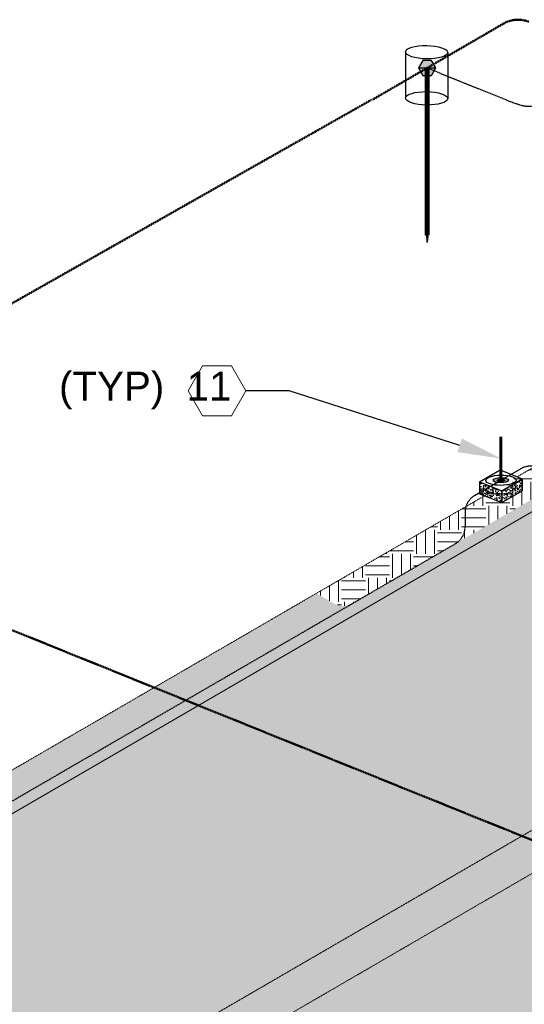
# Model space of a CAD drawing. Header units: inches. Extents: x 0 to 21849, y -2776 to 20143.
# Tile 8 of 47: x 2406 to 2616, y -1612 to -1202. Entities that reach past the tile are written whole.
import ezdxf
from ezdxf import colors
from ezdxf.entities.mleader import LeaderData, LeaderLine
from ezdxf.math import Vec2, Vec3

# ---------------------------------------------------------------- set-up
doc = ezdxf.new("R2010")
doc.units = ezdxf.units.IN
doc.header["$MEASUREMENT"] = 0
for name, pattern in [('DASHED2', [0.375, 0.25, -0.125]), ('DOT', [0.25, 0, -0.25]), ('HIDDEN2', [0.1875, 0.125, -0.0625])]:
    doc.linetypes.add(name, pattern=pattern)
for name, color, linetype, lineweight in [('E-ISO-BLDG', 131, 'Continuous', 9), ('E-ISO-GES', 7, 'DASHED2', 50), ('E-ISO-LPS', 7, 'DASHED2', 30), ('E-STD-TEXT', 7, 'Continuous', 20)]:
    doc.layers.add(name, color=color, linetype=linetype, lineweight=lineweight)
doc.styles.get("Standard").update_dxf_attribs({"font": 'arial.ttf'})
pattern_1 = [(0, (0, -4143), (10, 10), [10, -10]), (0, (0, -4139.25), (10, 10), [10, -10]), (0, (0, -4135.5), (10, 10), [10, -10]), (90, (1.25, -4134.25), (-9.999999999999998, 10), [10, -10]), (90, (5, -4134.25), (-9.999999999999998, 10), [10, -10]), (90, (8.75, -4134.25), (-9.999999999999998, 10), [10, -10])]

msp = doc.modelspace()

# ---------------------------------------------------------------- hatches: boundary and pattern name
at = {"layer": 'E-ISO-BLDG', "linetype": 'DASHED2', "transparency": 33554498}
h = msp.add_hatch(dxfattribs=at)
h.set_pattern_fill('EARTH', color=0, scale=40)
h.set_pattern_definition(pattern_1)
edge = h.paths.add_edge_path()
edge.add_spline(control_points=[(2934.493626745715, -1218.593579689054), (2935.000779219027, -1217.994288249), (2935.985526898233, -1217.083039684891), (2936.455137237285, -1216.180370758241), (2936.908449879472, -1215.463400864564), (2937.104960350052, -1215.064703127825)], knot_values=[14.02843360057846, 14.02843360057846, 14.02843360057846, 14.02843360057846, 15.02843360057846, 16.02843360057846, 17, 17, 17, 17], degree=3, periodic=0)
edge.add_line((2937.104960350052, -1215.064703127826), (2926.031050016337, -1210.596472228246))
edge.add_line((2926.031050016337, -1210.596472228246), (2911.746500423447, -1218.886199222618))
edge.add_line((2911.746500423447, -1218.886199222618), (2911.740304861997, -1231.797974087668))
edge.add_line((2911.740304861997, -1231.797974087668), (2934.493626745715, -1218.593579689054))
h.paths.add_polyline_path([(2911.740304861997, -1231.797974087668), (2911.746500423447, -1218.886199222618), (2837.319957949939, -1262.078020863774), (2837.319957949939, -1270.764427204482), (2838.290145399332, -1271.155889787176), (2845.130402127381, -1267.194316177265), (2845.130402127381, -1270.453579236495)])
h.paths.add_polyline_path([(2911.737833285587, -1236.948829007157), (2911.740304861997, -1231.797974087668), (2845.130402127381, -1270.453579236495), (2845.130402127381, -1273.679530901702), (2838.058064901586, -1277.783807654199), (2838.058064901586, -1274.557855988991), (2837.319957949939, -1274.986200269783), (2837.319957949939, -1280.135620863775)])
h.paths.add_polyline_path([(2837.319957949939, -1270.764427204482), (2836.36012452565, -1270.377142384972), (2836.36012452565, -1262.635039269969), (2821.550473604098, -1271.229497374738), (2821.550473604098, -1284.137676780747), (2837.319957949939, -1274.986200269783)])
h.paths.add_polyline_path([(2837.319957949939, -1280.135620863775), (2837.319957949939, -1274.986200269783), (2821.550473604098, -1284.137676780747), (2821.550473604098, -1289.287097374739)])
h.paths.add_polyline_path([(2821.550473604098, -1271.229497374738), (2807.303073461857, -1279.497665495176, -0.03498169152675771), (2794.246495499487, -1298.950408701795), (2795.296013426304, -1299.37388047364), (2821.550473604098, -1284.137676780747)])
h.paths.add_polyline_path([(2821.550473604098, -1289.287097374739), (2821.550473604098, -1284.137676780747), (2795.296013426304, -1299.37388047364), (2800.530122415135, -1301.485800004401)])
h.paths.add_polyline_path([(2807.303073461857, -1279.497665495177), (2782.175543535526, -1294.079879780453), (2794.246495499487, -1298.950408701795, 0.03498169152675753)])
h.paths.add_polyline_path([(2782.175543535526, -1294.079879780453), (2773.063262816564, -1299.367993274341), (2786.183732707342, -1304.661993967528), (2792.74197892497, -1300.856058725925, 0.003620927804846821), (2794.246495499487, -1298.950408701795)])
h.paths.add_polyline_path([(2786.183732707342, -1304.661993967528), (2773.063262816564, -1299.367993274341), (2722.11911853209, -1328.932316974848), (2739.047323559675, -1332.016581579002)])
h.paths.add_polyline_path([(2783.664658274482, -1311.273304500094, 0.01123951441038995), (2788.720892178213, -1305.685716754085), (2786.183732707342, -1304.661993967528), (2739.047323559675, -1332.016581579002), (2745.800440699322, -1333.246977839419)])
h.paths.add_polyline_path([(2800.530122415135, -1301.485800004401), (2795.296013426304, -1299.37388047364), (2792.74197892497, -1300.856058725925, -0.009372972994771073), (2788.720892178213, -1305.685716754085), (2791.417841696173, -1306.773913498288)])
h.paths.add_polyline_path([(2792.74197892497, -1300.856058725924), (2786.183732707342, -1304.661993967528), (2788.720892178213, -1305.685716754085, 0.009372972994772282)])
h.paths.add_polyline_path([(2739.047323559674, -1332.016581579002), (2722.11911853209, -1328.932316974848), (2662.269073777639, -1363.664985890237, 0.03860750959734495), (2688.037660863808, -1361.618927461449)])
h.paths.add_polyline_path([(2745.800440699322, -1333.246977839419), (2739.047323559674, -1332.016581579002), (2688.037660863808, -1361.618927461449, 0.02061465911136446), (2701.585952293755, -1358.905892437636)])
h.paths.add_polyline_path([(2688.037660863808, -1361.618927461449, -0.03860750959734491), (2662.26907377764, -1363.664985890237), (2529.30253701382, -1440.829217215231, -0.066752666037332), (2531.294152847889, -1441.57482673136), (2537.48404458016, -1445.168895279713, 0.2673516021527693), (2545.429372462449, -1444.378539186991)])
at = {"layer": 'E-ISO-BLDG', "transparency": 33554495}
h = msp.add_hatch(color=0, dxfattribs=at)
h.dxf.hatch_style = 1
h.paths.add_polyline_path([(2926.020650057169, -1361.100564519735), (2926.02065127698, -1361.085029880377), (2791.417841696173, -1306.773913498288), (2156.285619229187, -1675.359054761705), (2290.904218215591, -1729.67654203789)])
h.paths.add_polyline_path([(2800.530122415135, -1301.485800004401), (2791.417841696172, -1306.773913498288), (2911.737833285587, -1355.322031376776), (2911.737833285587, -1346.357188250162)])
h.paths.add_polyline_path([(2911.737833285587, -1236.948829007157), (2800.530122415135, -1301.485800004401), (2911.737833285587, -1346.357188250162)])
h.paths.add_polyline_path([(2926.031050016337, -1228.654072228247), (2911.737833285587, -1236.948829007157), (2911.737833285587, -1346.357188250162), (2911.737833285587, -1355.322031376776), (2926.02065127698, -1361.085029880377)])
h = msp.add_hatch(color=0, dxfattribs=at)
h.dxf.hatch_style = 1
h.paths.add_polyline_path([(2926.031050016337, -1228.654072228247), (2926.02065127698, -1361.085029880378), (2999.118448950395, -1390.579384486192), (3133.731657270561, -1312.45954321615)])
h.paths.add_polyline_path([(3152.08623615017, -1319.865463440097), (3133.731657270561, -1312.45954321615), (2999.118448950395, -1390.579384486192), (3017.473027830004, -1397.98530471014)])
h.paths.add_polyline_path([(3152.086236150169, -1319.865463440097), (3017.473027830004, -1397.98530471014), (3152.086236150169, -1452.300616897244)])
h.paths.add_polyline_path([(3152.086236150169, -1452.305920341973), (3152.086236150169, -1452.300616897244), (3017.473027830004, -1397.98530471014), (2979.410755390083, -1420.073914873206), (2979.410755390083, -1552.514371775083)])
edge = h.paths.add_edge_path()
edge.add_ellipse((2462.570195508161, -1703.943867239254), major_axis=(10.95103079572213, -0.1824088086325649), ratio=0.3170602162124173, start_angle=179.9999999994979, end_angle=180.6051752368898, ccw=False)
edge.add_ellipse((2462.570195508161, -1703.943867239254), major_axis=(10.95103079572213, -0.1824088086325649), ratio=0.3170602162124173, start_angle=77.8889035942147, end_angle=179.9999999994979, ccw=False)
edge.add_ellipse((2462.570195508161, -1703.943867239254), major_axis=(10.95103079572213, -0.1824088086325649), ratio=0.3170602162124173, start_angle=-1.432454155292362e-11, end_angle=77.8889035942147, ccw=False)
edge.add_line((2473.521226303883, -1704.126276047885), (2473.521226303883, -1713.347780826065))
edge.add_ellipse((2462.570195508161, -1712.965647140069), major_axis=(10.95103079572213, -0.1824088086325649), ratio=0.3170602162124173, start_angle=349.7426738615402, end_angle=359.9999999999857, ccw=False)
edge.add_line((2473.335907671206, -1713.763421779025), (3017.473027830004, -1397.98530471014))
edge.add_line((3017.473027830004, -1397.98530471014), (2999.118448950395, -1390.579384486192))
edge.add_line((2999.118448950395, -1390.579384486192), (2926.036440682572, -1361.091400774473))
edge.add_line((2926.036440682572, -1361.091400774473), (2290.904218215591, -1729.67654203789))
edge.add_line((2290.904218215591, -1729.67654203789), (2363.986226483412, -1759.164525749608))
edge.add_line((2363.986226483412, -1759.164525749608), (2451.61916471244, -1708.308660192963))
edge.add_line((2451.61916471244, -1708.308660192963), (2451.61916471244, -1703.798141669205))
edge = h.paths.add_edge_path()
edge.add_ellipse((2462.570195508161, -1712.965647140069), major_axis=(10.95103079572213, -0.1824088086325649), ratio=0.3170602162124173, start_angle=316.356239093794, end_angle=349.7426738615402, ccw=False)
edge.add_line((2470.454937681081, -1715.49401907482), (2470.454937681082, -1804.175492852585))
edge.add_ellipse((2462.570195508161, -1804.175492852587), major_axis=(7.884742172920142, 0), ratio=0.4484237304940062, start_angle=330.7176581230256, end_angle=359.9999999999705, ccw=False)
edge.add_arc((2466.512566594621, -1803.03686505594), 4.103506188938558, 196.1096702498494, 320.4121520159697, ccw=False)
edge.add_arc((2458.6278244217, -1805.314120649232), 4.103506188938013, 16.10967024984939, 96.01394342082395)
edge.add_ellipse((2462.570195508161, -1804.175492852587), major_axis=(7.884742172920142, 0), ratio=0.4484237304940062, start_angle=123.6780982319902, end_angle=150.7176581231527)
edge.add_ellipse((2462.570195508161, -1804.175492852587), major_axis=(7.884742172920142, 0), ratio=0.4484237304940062, start_angle=150.7176581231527, end_angle=180)
edge.add_arc((2458.627824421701, -1805.314120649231), 4.103506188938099, 140.4121520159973, 164.136893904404)
edge.add_ellipse((2462.570195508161, -1804.175492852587), major_axis=(7.884742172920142, 0), ratio=0.4484237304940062, start_angle=150.7176581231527, end_angle=180)
edge.add_line((2454.685453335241, -1804.175492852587), (2454.685453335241, -1724.586806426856))
edge.add_line((2454.685453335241, -1724.586806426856), (2365.76094081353, -1776.192208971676))
edge.add_line((2365.76094081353, -1776.192208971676), (2365.76094081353, -1782.452608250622))
edge.add_line((2365.76094081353, -1782.452608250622), (2449.719848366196, -1859.908943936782))
edge.add_line((2449.719848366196, -1859.908943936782), (2580.920738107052, -1783.769367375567))
edge.add_line((2580.920738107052, -1783.769367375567), (2580.920738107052, -1651.32891047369))
edge.add_line((2580.920738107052, -1651.32891047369), (2473.335907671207, -1713.763421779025))
edge = h.paths.add_edge_path()
edge.add_ellipse((2462.570195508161, -1712.965647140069), major_axis=(10.95103079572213, -0.1824088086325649), ratio=0.3170602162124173, start_angle=180.6051752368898, end_angle=224.2489361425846, ccw=False)
edge.add_ellipse((2462.570195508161, -1712.965647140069), major_axis=(10.95103079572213, -0.1824088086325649), ratio=0.3170602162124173, start_angle=179.9999999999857, end_angle=180.6051752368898, ccw=False)
edge.add_line((2451.61916471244, -1712.783238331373), (2451.61916471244, -1708.308660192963))
edge.add_line((2451.61916471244, -1708.308660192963), (2363.986226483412, -1759.164525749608))
edge.add_line((2363.986226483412, -1759.164525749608), (2365.76094081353, -1759.880608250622))
edge.add_line((2365.76094081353, -1759.880608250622), (2365.76094081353, -1776.192208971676))
edge.add_line((2365.76094081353, -1776.192208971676), (2454.685453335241, -1724.586806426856))
edge.add_line((2454.685453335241, -1724.586806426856), (2454.685453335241, -1715.257762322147))
at = {"layer": 'E-ISO-BLDG', "linetype": 'DASHED2', "transparency": 33554498}
h = msp.add_hatch(dxfattribs=at)
h.set_pattern_fill('EARTH', color=0, scale=40)
h.set_pattern_definition(pattern_1)
edge = h.paths.add_edge_path()
edge.add_arc((2492.415433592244, -1465.894484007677), 7.99999999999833, 300.1278022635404, 359.9999999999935)
edge.add_line((2500.415433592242, -1465.894484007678), (2500.415433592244, -1459.717211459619))
edge.add_arc((2508.415433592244, -1459.71721145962), 8, 163.1102293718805, 179.9999999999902, ccw=False)
edge.add_line((2500.760509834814, -1457.392960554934), (2137.931040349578, -1667.953134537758))
edge.add_line((2137.931040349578, -1667.953134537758), (2151.051510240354, -1673.247135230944))
edge.add_line((2151.051510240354, -1673.247135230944), (2496.430877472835, -1472.813747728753))
edge = h.paths.add_edge_path()
edge.add_arc((2661.9240194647, -1196.028140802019), 167.6372002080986, 278.9617314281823, 283.6855941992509, ccw=False)
edge.add_line((2688.037660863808, -1361.618927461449), (2545.429372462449, -1444.378539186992))
edge.add_arc((2540.770473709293, -1437.875104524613), 8.000000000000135, 245.74467171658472, 305.61686945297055, ccw=False)
edge.add_line((2537.48404458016, -1445.168895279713), (2531.294152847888, -1441.57482673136))
edge.add_arc((2527.518354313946, -1448.627722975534), 8.000000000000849, 61.83743729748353, 77.11335891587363)
edge.add_line((2529.30253701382, -1440.829217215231), (2522.145156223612, -1444.98284714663))
edge.add_line((2522.145156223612, -1444.98284714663), (2520.264035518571, -1446.08636255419))
edge.add_line((2520.264035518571, -1446.08636255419), (2514.363354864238, -1449.502840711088))
edge.add_line((2514.363354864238, -1449.502840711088), (2511.834738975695, -1450.984277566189))
edge.add_line((2511.834738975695, -1450.984277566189), (2508.507657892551, -1452.897072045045))
edge.add_line((2508.507657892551, -1452.897072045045), (2500.760509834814, -1457.392960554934))
edge.add_arc((2508.415433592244, -1459.71721145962), 8.000000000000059, 163.1102293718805, 179.9999999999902)
edge.add_line((2500.415433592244, -1459.717211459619), (2500.415433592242, -1465.894484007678))
edge.add_arc((2492.415433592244, -1465.894484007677), 7.999999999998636, 300.12780226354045, 359.99999999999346, ccw=False)
edge.add_line((2496.430877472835, -1472.813747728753), (2151.051510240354, -1673.247135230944))
edge.add_line((2151.051510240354, -1673.247135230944), (2156.285619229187, -1675.359054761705))
edge.add_line((2156.285619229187, -1675.359054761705), (2701.585952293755, -1358.905892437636))
at = {"layer": 'E-ISO-BLDG', "transparency": 33554495}
h = msp.add_hatch(color=0, dxfattribs=at)
h.dxf.hatch_style = 1
edge = h.paths.add_edge_path()
edge.add_line((2577.021587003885, -1653.591697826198), (2473.335907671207, -1713.763421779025))
edge.add_ellipse((2462.570195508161, -1712.965647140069), major_axis=(10.95103079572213, -0.1824088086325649), ratio=0.3170602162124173, start_angle=322.90316435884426, end_angle=349.74267386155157, ccw=False)
edge.add_line((2471.270042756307, -1715.205406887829), (2471.572897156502, -1716.650340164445))
edge.add_line((2471.572897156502, -1716.650340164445), (2472.755282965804, -1716.445489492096))
edge.add_line((2472.755282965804, -1716.445489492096), (2476.032893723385, -1735.363662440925))
edge.add_line((2476.032893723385, -1735.363662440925), (2474.850507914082, -1735.568513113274))
edge.add_arc((-663.1622582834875, -2192.381495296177), 3171.0884915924, 6.422271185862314, 8.28259357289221, ccw=False)
edge.add_line((2488.026116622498, -1837.678736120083), (2577.021587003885, -1786.032154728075))
edge.add_line((2577.021587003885, -1786.032154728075), (2577.021587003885, -1653.591697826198))
h.paths.add_polyline_path([(2474.850507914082, -1735.568513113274), (2473.668122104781, -1735.773363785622), (2470.390511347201, -1716.855190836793), (2470.454937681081, -1716.844028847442), (2470.454937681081, -1715.435329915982), (2365.76094081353, -1776.192208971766), (2365.76094081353, -1782.452608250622), (2449.719848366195, -1859.908943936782), (2488.026116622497, -1837.678736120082, 0.0081173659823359)])
edge = h.paths.add_edge_path(flags=16)
edge.add_ellipse((2462.570195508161, -1804.175492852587), major_axis=(7.884742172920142, 0), ratio=0.4484237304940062, start_angle=303.6780982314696, end_angle=330.71765812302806, ccw=False)
edge.add_arc((2466.512566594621, -1803.03686505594), 4.103506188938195, 276.0139434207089, 315.6602223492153)
h.paths.add_polyline_path([(2778.216171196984, -1536.832806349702), (2577.021587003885, -1653.591697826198), (2577.021587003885, -1786.032154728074), (2628.877138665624, -1755.938915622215, 0.1129257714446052), (2624.207761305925, -1753.231619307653), (2620.40560318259, -1755.43811889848), (2620.40560318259, -1752.191365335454), (2623.94177179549, -1750.143373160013), (2623.94177179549, -1753.15251452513, -0.1187356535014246), (2628.877138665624, -1755.938915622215), (2747.181812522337, -1687.283376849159, 0.1129026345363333), (2742.515101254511, -1684.573633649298), (2738.712705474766, -1686.780271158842), (2738.712705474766, -1683.533517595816), (2742.248874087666, -1681.485525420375), (2742.248874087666, -1684.494263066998, -0.118718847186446), (2747.181812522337, -1687.283376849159), (2778.216171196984, -1669.273263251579)])
edge = h.paths.add_edge_path()
edge.add_line((2451.61916471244, -1708.308660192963), (2451.61916471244, -1703.798141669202))
edge.add_ellipse((2462.570195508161, -1703.943867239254), major_axis=(10.95103079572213, -0.1824088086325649), ratio=0.3170602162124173, start_angle=179.9999999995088, end_angle=180.6051752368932, ccw=False)
edge.add_ellipse((2462.570195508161, -1703.943867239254), major_axis=(10.95103079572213, -0.1824088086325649), ratio=0.3170602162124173, start_angle=129.5272419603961, end_angle=179.9999999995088, ccw=False)
edge.add_ellipse((2462.570195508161, -1703.943867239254), major_axis=(10.95103079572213, -0.1824088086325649), ratio=0.3170602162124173, start_angle=90.30258761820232, end_angle=129.5272419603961, ccw=False)
edge.add_ellipse((2462.570195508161, -1703.943867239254), major_axis=(10.95103079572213, -0.1824088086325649), ratio=0.3170602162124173, start_angle=77.88890359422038, end_angle=90.30258761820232, ccw=False)
edge.add_ellipse((2462.570195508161, -1703.943867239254), major_axis=(10.95103079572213, -0.1824088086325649), ratio=0.3170602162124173, start_angle=309.5272419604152, end_angle=437.8889035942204)
edge.add_line((2464.924355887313, -1700.587282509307), (2531.017766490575, -1662.231412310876))
edge.add_arc((2538.672690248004, -1664.555663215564), 8.00000000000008, 120.12780226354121, 163.1102293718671, ccw=False)
edge.add_line((2534.657246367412, -1657.636399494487), (2536.683567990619, -1656.46046790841))
edge.add_line((2536.683567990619, -1656.46046790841), (2536.683567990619, -1651.92987774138))
edge.add_line((2536.683567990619, -1651.92987774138), (2545.583663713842, -1646.76490118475))
edge.add_line((2545.583663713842, -1646.76490118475), (2545.583663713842, -1647.069990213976))
edge.add_line((2545.583663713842, -1647.069990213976), (2549.878658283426, -1648.802984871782))
edge.add_line((2549.878658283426, -1648.802984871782), (2553.570693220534, -1646.660392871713))
edge.add_arc((2557.775610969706, -1653.466174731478), 7.999999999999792, 77.1133589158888, 121.709635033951, ccw=False)
edge.add_line((2559.559793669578, -1645.667668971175), (2817.833569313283, -1495.78411289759))
edge.add_arc((2825.488493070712, -1498.10836380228), 8.000000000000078, 120.12780226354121, 163.1102293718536, ccw=False)
edge.add_line((2821.47304919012, -1491.189100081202), (2823.499370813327, -1490.013168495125))
edge.add_line((2823.499370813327, -1490.013168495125), (2823.499370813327, -1485.482578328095))
edge.add_line((2823.499370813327, -1485.482578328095), (2832.39946653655, -1480.317601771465))
edge.add_line((2832.39946653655, -1480.317601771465), (2832.39946653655, -1480.622690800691))
edge.add_line((2832.39946653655, -1480.622690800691), (2836.694461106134, -1482.355685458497))
edge.add_line((2836.694461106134, -1482.355685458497), (2840.386496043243, -1480.213093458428))
edge.add_arc((2844.591413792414, -1487.018875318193), 7.999999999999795, 77.1133589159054, 121.70963503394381, ccw=False)
edge.add_line((2846.375596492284, -1479.22036955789), (2980.806626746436, -1401.206251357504))
edge.add_line((2980.806626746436, -1401.206251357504), (2926.020650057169, -1379.100564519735))
edge.add_line((2926.020650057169, -1379.100564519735), (2651.108072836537, -1538.640086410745))
edge.add_line((2651.108072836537, -1538.640086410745), (2651.108072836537, -1541.878561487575))
edge.add_line((2651.108072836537, -1541.878561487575), (2647.571904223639, -1543.930699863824))
edge.add_line((2647.571904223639, -1543.930699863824), (2647.571904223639, -1546.762207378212))
edge.add_line((2647.571904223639, -1546.762207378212), (2647.571904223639, -1547.919949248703))
edge.add_line((2647.571904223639, -1547.919949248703), (2646.595232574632, -1549.163421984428))
edge.add_line((2646.595232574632, -1549.163421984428), (2645.365731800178, -1550.188534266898))
edge.add_line((2645.365731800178, -1550.188534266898), (2643.303839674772, -1550.796623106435))
edge.add_line((2643.303839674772, -1550.796623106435), (2641.812325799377, -1550.843029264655))
edge.add_line((2641.812325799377, -1550.843029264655), (2639.856199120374, -1550.830437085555))
edge.add_line((2639.856199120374, -1550.830437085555), (2637.912670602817, -1550.712158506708))
edge.add_line((2637.912670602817, -1550.712158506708), (2636.070486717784, -1550.391230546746))
edge.add_line((2636.070486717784, -1550.391230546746), (2634.853678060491, -1549.918303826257))
edge.add_line((2634.853678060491, -1549.918303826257), (2633.061298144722, -1549.113138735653))
edge.add_line((2633.061298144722, -1549.113138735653), (2608.46243413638, -1563.388553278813))
edge.add_line((2608.46243413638, -1563.388553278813), (2309.200249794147, -1737.058838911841))
edge.add_line((2309.200249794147, -1737.058838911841), (2363.986226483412, -1759.164525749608))
edge.add_line((2363.986226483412, -1759.164525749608), (2451.61916471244, -1708.308660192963))
h.paths.add_polyline_path([(2608.46243413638, -1563.388553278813), (2633.061298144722, -1549.113138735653), (2631.836896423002, -1548.563118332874), (2630.544127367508, -1548.026503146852), (2629.192032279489, -1547.536645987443), (2627.589652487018, -1546.762207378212), (2626.543239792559, -1546.159318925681), (2615.094431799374, -1541.53981799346), (2290.904218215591, -1729.67654203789), (2309.200249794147, -1737.058838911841)])
h.paths.add_polyline_path([(2926.020650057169, -1379.100564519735), (2980.806626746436, -1401.206251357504), (2999.118448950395, -1390.579384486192), (2926.036440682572, -1361.091400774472), (2615.094431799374, -1541.53981799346), (2626.543239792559, -1546.159318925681), (2627.589652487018, -1546.762207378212), (2629.192032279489, -1547.536645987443), (2630.544127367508, -1548.026503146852), (2631.836896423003, -1548.563118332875), (2633.061298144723, -1549.113138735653), (2644.035735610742, -1542.744363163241), (2644.035735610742, -1539.489331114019), (2651.108072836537, -1535.393346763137), (2651.108072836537, -1538.640086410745)])
h.paths.add_polyline_path([(2647.571904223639, -1546.762207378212), (2647.571904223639, -1543.930699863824), (2644.035735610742, -1545.982838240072), (2644.035735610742, -1542.744363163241), (2633.061298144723, -1549.113138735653), (2634.853678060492, -1549.918303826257), (2636.070486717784, -1550.391230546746), (2637.912670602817, -1550.712158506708), (2639.856199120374, -1550.830437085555), (2641.812325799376, -1550.843029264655), (2643.303839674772, -1550.796623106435), (2645.365731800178, -1550.188534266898), (2646.595232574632, -1549.163421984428), (2647.571904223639, -1547.919949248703)], flags=17)
edge = h.paths.add_edge_path(flags=17)
edge.add_arc((2522.672690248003, -1670.732935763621), 8.00000000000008, 300.1278022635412, 359.999999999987)
edge.add_line((2530.672690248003, -1670.732935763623), (2530.672690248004, -1664.555663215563))
edge.add_arc((2538.672690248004, -1664.555663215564), 8.000000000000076, 163.1102293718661, 179.999999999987, ccw=False)
edge.add_line((2531.017766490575, -1662.231412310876), (2464.924355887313, -1700.587282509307))
edge.add_ellipse((2462.570195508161, -1703.943867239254), major_axis=(10.95103079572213, -0.1824088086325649), ratio=0.3170602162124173, start_angle=0, end_angle=77.88890359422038, ccw=False)
edge.add_line((2473.521226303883, -1704.126276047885), (2473.521226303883, -1708.506455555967))
edge.add_line((2473.521226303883, -1708.506455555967), (2526.688134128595, -1677.652199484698))
h.paths.add_polyline_path([(2999.161205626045, -1408.612171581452), (2993.927096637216, -1406.500252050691), (2862.502431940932, -1482.769691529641, -0.2673516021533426), (2854.557104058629, -1483.560047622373), (2848.367212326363, -1479.965979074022, 0.06675266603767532), (2846.375596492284, -1479.22036955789), (2839.218215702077, -1483.373999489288), (2841.299562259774, -1484.213805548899), (2841.299562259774, -1489.179645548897), (2832.709573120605, -1494.164658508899), (2825.580717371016, -1491.288224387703), (2817.833569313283, -1495.78411289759, 0.07382923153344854), (2817.488493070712, -1498.108363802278), (2817.488493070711, -1504.285636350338, -0.2673516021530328), (2813.503936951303, -1511.204900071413), (2575.686629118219, -1649.21699094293, -0.2673516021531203), (2567.741301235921, -1650.007347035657), (2561.551409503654, -1646.413278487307, 0.0667526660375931), (2559.559793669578, -1645.667668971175), (2552.40241287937, -1649.821298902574), (2554.483759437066, -1650.661104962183), (2554.483759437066, -1655.626944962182), (2545.893770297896, -1660.611957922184), (2538.76491454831, -1657.735523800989), (2531.017766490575, -1662.231412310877, 0.07382923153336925), (2530.672690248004, -1664.555663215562), (2530.672690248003, -1670.732935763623, -0.267351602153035), (2526.688134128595, -1677.652199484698), (2473.521226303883, -1708.506455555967), (2470.262353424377, -1710.397671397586), (2471.224614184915, -1714.988664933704)])
h.paths.add_polyline_path([(2538.76491454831, -1657.735523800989), (2536.683567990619, -1656.89571774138), (2536.683567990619, -1656.46046790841), (2534.657246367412, -1657.636399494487, 0.189776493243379), (2531.017766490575, -1662.231412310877)], flags=17)
h.paths.add_polyline_path([(2559.559793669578, -1645.667668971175, 0.1970817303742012), (2553.570693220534, -1646.660392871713), (2549.878658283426, -1648.802984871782), (2552.40241287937, -1649.821298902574)], flags=17)
h.paths.add_polyline_path([(2813.503936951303, -1511.204900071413, 0.2673516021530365), (2817.488493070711, -1504.285636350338), (2817.488493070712, -1498.108363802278, -0.07382923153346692), (2817.833569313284, -1495.78411289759), (2559.559793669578, -1645.667668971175, -0.06675266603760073), (2561.551409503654, -1646.413278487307), (2567.741301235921, -1650.007347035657, 0.2673516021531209), (2575.686629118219, -1649.21699094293)], flags=17)
h.paths.add_polyline_path([(2846.375596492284, -1479.22036955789, 0.197081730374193), (2840.386496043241, -1480.213093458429), (2836.694461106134, -1482.355685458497), (2839.218215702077, -1483.373999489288)], flags=17)
h.paths.add_polyline_path([(2825.580717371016, -1491.288224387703), (2823.499370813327, -1490.448418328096), (2823.499370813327, -1490.013168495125), (2821.473049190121, -1491.189100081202, 0.1897764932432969), (2817.833569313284, -1495.78411289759)], flags=17)
h.paths.add_polyline_path([(3012.238918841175, -1395.87338517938), (2999.118448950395, -1390.579384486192), (2980.806626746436, -1401.206251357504), (2993.927096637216, -1406.500252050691)])
h.paths.add_polyline_path([(3017.473027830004, -1397.98530471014), (3012.238918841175, -1395.87338517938), (2993.927096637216, -1406.500252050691), (2999.161205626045, -1408.612171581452)])
h.paths.add_polyline_path([(2993.927096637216, -1406.500252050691), (2980.806626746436, -1401.206251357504), (2846.375596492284, -1479.22036955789, -0.06675266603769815), (2848.367212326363, -1479.965979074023), (2854.557104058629, -1483.560047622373, 0.2673516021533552), (2862.502431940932, -1482.769691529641)], flags=17)
at = {"layer": 'E-ISO-LPS'}
h = msp.add_hatch(color=0, dxfattribs=at)
h.dxf.hatch_style = 1
h.paths.add_polyline_path([(2573.859062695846, -1219.098874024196), (2572.053302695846, -1222.226542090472), (2573.859062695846, -1225.354210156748), (2577.470582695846, -1225.354210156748), (2579.276342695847, -1222.226542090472), (2577.470582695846, -1219.098874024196)])
at = {"layer": 'E-ISO-LPS', "linetype": 'HIDDEN2'}
h = msp.add_hatch(color=0, dxfattribs=at)
h.dxf.hatch_style = 1
h.paths.add_polyline_path([(2575.288622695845, -1291.808770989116), (2576.041022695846, -1291.808770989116), (2576.041022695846, -1225.354210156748), (2575.288622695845, -1225.354210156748)])
h = msp.add_hatch(color=0, dxfattribs=at)
h.dxf.hatch_style = 1
h.paths.add_polyline_path([(2575.664822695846, -1291.808770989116), (2575.288622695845, -1291.808770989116), (2575.664822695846, -1294.858728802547)])
h.paths.add_polyline_path([(2576.041022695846, -1291.808770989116), (2575.664822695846, -1291.808770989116), (2575.664822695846, -1294.858728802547)])
at = {"layer": 'E-ISO-LPS', "linetype": 'Continuous'}
h = msp.add_hatch(dxfattribs=at)
h.set_pattern_fill('AR-CONC', color=0, scale=0.3762)
h.set_pattern_definition([(49.99999999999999, (659.2812113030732, -2807.564178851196), (2.698332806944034, -0.2360735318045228), [0.28215, -3.10365]), (355, (659.2812113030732, -2807.564178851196), (-0.5219825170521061, 2.829746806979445), [0.22572, -2.48292]), (100.45144446, (659.5060723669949, -2807.583851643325), (2.176350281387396, 2.593673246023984), [0.2397906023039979, -2.63769662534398]), (46.18420000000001, (659.2812113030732, -2806.811778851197), (4.014961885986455, -0.6226835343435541), [0.4232250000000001, -4.655475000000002]), (96.63563548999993, (659.6157913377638, -2806.86366927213), (3.516198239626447, 3.664634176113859), [0.3596861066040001, -3.956547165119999]), (351.1841639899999, (659.2812113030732, -2806.811778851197), (3.516198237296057, 3.664634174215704), [0.3385800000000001, -3.724380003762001]), (21, (659.6574113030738, -2806.999878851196), (2.245564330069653, -1.514652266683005), [0.28215, -3.10365]), (326.0000000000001, (659.6574113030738, -2806.999878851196), (0.9153522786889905, 2.728014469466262), [0.22572, -2.48292]), (71.45144474, (659.8445416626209, -2807.126099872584), (3.160916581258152, 1.213362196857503), [0.23979059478, -2.637696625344]), (37.49999999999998, (659.2812113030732, -2807.564178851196), (0.04574537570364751, 1.252346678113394), [0, -2.452824, 0, -2.52054, 0, -2.492325]), (7.500000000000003, (659.2812113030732, -2807.564178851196), (0.9896675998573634, 1.483776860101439), [0, -1.437084, 0, -2.396393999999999, 0, -0.9499049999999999]), (327.5, (658.4422853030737, -2807.564178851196), (2.008240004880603, -0.08485142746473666), [0, -0.9405, 0, -2.93436, 0, -3.89367]), (317.5, (658.066085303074, -2807.564178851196), (2.193946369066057, 0.3765949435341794), [0, -1.22265, 0, -1.948716, 0, -2.765070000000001])])
h.paths.add_polyline_path([(2602.491693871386, -1396.307815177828), (2597.444184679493, -1394.271187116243), (2597.444184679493, -1399.237027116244)])
h.paths.add_polyline_path([(2606.654386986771, -1397.987427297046), (2602.491693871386, -1396.307815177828), (2597.444184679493, -1399.237027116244), (2606.654386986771, -1402.953267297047)])
h.paths.add_polyline_path([(2615.24437612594, -1397.968254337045), (2610.196866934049, -1395.93162627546), (2606.654386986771, -1397.987427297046), (2606.654386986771, -1402.953267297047)])
h.paths.add_polyline_path([(2615.24437612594, -1393.002414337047), (2610.196866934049, -1395.93162627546), (2615.24437612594, -1397.968254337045)])
at = {"layer": 'E-ISO-LPS', "linetype": 'Continuous', "transparency": 33554687}
h = msp.add_hatch(color=0, dxfattribs=at)
h.dxf.hatch_style = 1
edge = h.paths.add_edge_path()
edge.add_ellipse((2606.344280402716, -1393.636800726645), major_axis=(3.162363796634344, 0.03311011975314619), ratio=0.3366627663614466, start_angle=89.79804024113, end_angle=129.0017461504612)
edge.add_line((2604.345402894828, -1392.830270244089), (2605.344841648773, -1393.233535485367))
edge.add_ellipse((2606.344280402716, -1393.636800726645), major_axis=(1.581181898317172, 0.0165550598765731), ratio=0.3366627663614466, start_angle=89.99999999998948, end_angle=129.0017461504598, ccw=False)
edge.add_line((2606.344280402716, -1393.104289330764), (2606.344280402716, -1392.572040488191))
edge = h.paths.add_edge_path()
edge.add_ellipse((2606.344280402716, -1393.636800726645), major_axis=(3.162363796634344, 0.03311011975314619), ratio=0.3366627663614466, start_angle=309.0017461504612, end_angle=449.79804024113)
edge.add_line((2606.344280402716, -1392.572040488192), (2606.344280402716, -1393.104420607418))
edge.add_ellipse((2606.344280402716, -1393.636800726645), major_axis=(1.581181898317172, 0.0165550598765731), ratio=0.3366627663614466, start_angle=1.779199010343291e-11, end_angle=89.79804024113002, ccw=False)
edge.add_ellipse((2606.344280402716, -1393.636800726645), major_axis=(1.581181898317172, 0.0165550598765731), ratio=0.3366627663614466, start_angle=309.0017461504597, end_angle=360.00000000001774, ccw=False)
edge.add_line((2607.343719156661, -1394.040065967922), (2608.343157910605, -1394.4433312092))
edge = h.paths.add_edge_path()
edge.add_ellipse((2606.344280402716, -1393.636800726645), major_axis=(1.581181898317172, 0.0165550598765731), ratio=0.3366627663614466, start_angle=129.0017461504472, end_angle=180.0000000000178, ccw=False)
edge.add_line((2605.344841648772, -1393.233535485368), (2604.345402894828, -1392.830270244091))
edge.add_ellipse((2606.344280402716, -1393.636800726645), major_axis=(3.162363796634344, 0.03311011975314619), ratio=0.3366627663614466, start_angle=129.0017461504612, end_angle=239.2738893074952)
edge.add_line((2604.738101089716, -1394.56891188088), (2605.541190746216, -1394.102856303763))
edge.add_ellipse((2606.344280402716, -1393.636800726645), major_axis=(1.581181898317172, 0.0165550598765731), ratio=0.3366627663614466, start_angle=180.0000000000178, end_angle=239.2738893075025, ccw=False)
edge = h.paths.add_edge_path()
edge.add_ellipse((2606.344280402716, -1393.636800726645), major_axis=(1.581181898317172, 0.0165550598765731), ratio=0.3366627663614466, start_angle=269.99999999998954, end_angle=309.0017461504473, ccw=False)
edge.add_ellipse((2606.344280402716, -1393.636800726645), major_axis=(1.581181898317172, 0.0165550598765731), ratio=0.3366627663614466, start_angle=239.2738893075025, end_angle=269.99999999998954, ccw=False)
edge.add_line((2605.541190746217, -1394.102856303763), (2604.738101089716, -1394.568911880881))
edge.add_ellipse((2606.344280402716, -1393.636800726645), major_axis=(3.162363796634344, 0.03311011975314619), ratio=0.3366627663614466, start_angle=239.2738893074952, end_angle=309.0017461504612)
edge.add_line((2608.343157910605, -1394.443331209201), (2607.34371915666, -1394.040065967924))
at = {"layer": 'E-ISO-LPS'}
h = msp.add_hatch(color=0, dxfattribs=at)
h.dxf.hatch_style = 1
edge = h.paths.add_edge_path()
edge.add_ellipse((2606.344280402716, -1393.636800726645), major_axis=(1.581181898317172, 0.0165550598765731), ratio=0.3366627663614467, start_angle=89.99999999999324, end_angle=180.0000000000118)
edge.add_line((2604.763098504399, -1393.653355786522), (2606.344280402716, -1393.636800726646))
edge.add_line((2606.344280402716, -1393.636800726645), (2606.338706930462, -1393.104475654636))
edge = h.paths.add_edge_path()
edge.add_line((2606.344280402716, -1393.636800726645), (2604.763098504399, -1393.653355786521))
edge.add_ellipse((2606.344280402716, -1393.636800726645), major_axis=(1.581181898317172, 0.0165550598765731), ratio=0.3366627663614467, start_angle=180.0000000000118, end_angle=270.000000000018)
edge.add_line((2606.349853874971, -1394.169125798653), (2606.344280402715, -1393.636800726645))
edge = h.paths.add_edge_path()
edge.add_ellipse((2606.344280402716, -1393.636800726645), major_axis=(1.581181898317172, 0.0165550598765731), ratio=0.3366627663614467, start_angle=270.000000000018, end_angle=360.0000000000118)
edge.add_line((2607.925462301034, -1393.620245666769), (2606.344280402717, -1393.636800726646))
edge.add_line((2606.344280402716, -1393.636800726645), (2606.349853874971, -1394.169125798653))
edge = h.paths.add_edge_path()
edge.add_ellipse((2606.344280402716, -1393.636800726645), major_axis=(1.581181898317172, 0.0165550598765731), ratio=0.3366627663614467, start_angle=1.179320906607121e-11, end_angle=89.79804024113)
edge.add_line((2606.344280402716, -1393.104420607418), (2606.344280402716, -1393.636800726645))
edge.add_line((2606.344280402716, -1393.636800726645), (2607.925462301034, -1393.620245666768))

# ---------------------------------------------------------------- linework, layer by layer
at = {"layer": 'E-ISO-BLDG', "color": 0, "linetype": 'DOT', "ltscale": 0.15}
for p, q in [((2613.163029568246, -1392.162608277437), (2926.031050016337, -1210.596472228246)), ((2511.031412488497, -1451.432466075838), (2602.049285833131, -1398.612227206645)), ((2326.347226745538, -1558.609907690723), (2511.031412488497, -1451.432466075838))]:
    msp.add_line(p, q, dxfattribs=at)
at = {"layer": 'E-ISO-BLDG', "color": 0}
msp.add_line((2156.285619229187, -1675.359054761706), (2926.031050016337, -1228.654072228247), dxfattribs=at)
at = {"layer": 'E-ISO-BLDG', "color": 0, "linetype": 'HIDDEN2'}
msp.add_line((2290.90421821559, -1729.676542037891), (2926.020650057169, -1361.100564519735), dxfattribs=at)
at = {"layer": 'E-ISO-BLDG', "color": 0, "linetype": 'DASHED2'}
for p, q in [((2926.020650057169, -1379.100564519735), (2608.46243413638, -1563.388553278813)), ((2608.46243413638, -1563.388553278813), (2309.200249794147, -1737.058838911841))]:
    msp.add_line(p, q, dxfattribs=at)
at = {"layer": 'E-ISO-BLDG', "color": 0, "linetype": 'DOT'}
for p, q in [((2606.654386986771, -1400.470347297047), (2615.24437612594, -1395.485334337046)), ((2597.444184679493, -1396.754107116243), (2606.654386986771, -1400.470347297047))]:
    msp.add_line(p, q, dxfattribs=at)
at = {"layer": 'E-ISO-GES', "color": 0}
for p, q in [((2553.033880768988, -1235.359915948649), (2607.431583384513, -1203.791394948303)), ((1801.192559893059, -1660.726423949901), (2552.684322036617, -1235.364769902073)), ((2262.855797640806, -1399.414393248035), (2626.543239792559, -1546.159318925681))]:
    msp.add_line(p, q, dxfattribs=at)
msp.add_arc((2613.4547492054, -1214.170290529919), 12, 68.02633323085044, 120.12780226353, dxfattribs=at)
at = {"layer": 'E-ISO-LPS', "color": 0, "linetype": 'Continuous'}
for p, q in [((2566.684183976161, -1215.540296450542), (2566.684183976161, -1234.715491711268)), ((2584.205833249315, -1215.832150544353), (2584.205833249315, -1235.007345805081)), ((2597.444184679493, -1394.271187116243), (2606.034173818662, -1389.286174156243)), ((2606.034173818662, -1389.286174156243), (2615.24437612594, -1393.002414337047)), ((2606.344280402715, -1393.636800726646), (2614.331309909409, -1389.001702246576)), ((2595.417863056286, -1399.977708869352), (2606.344280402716, -1393.636800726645)), ((2597.444184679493, -1394.271187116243), (2597.444184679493, -1399.237027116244)), ((2597.444184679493, -1394.271187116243), (2606.654386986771, -1397.987427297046)), ((2606.349853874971, -1394.169125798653), (2606.338706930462, -1393.104475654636)), ((2606.654386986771, -1397.987427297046), (2615.24437612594, -1393.002414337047)), ((2615.24437612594, -1393.002414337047), (2615.24437612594, -1397.968254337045)), ((2597.444184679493, -1399.237027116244), (2606.654386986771, -1402.953267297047)), ((2606.654386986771, -1402.953267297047), (2615.24437612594, -1397.968254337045)), ((2606.654386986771, -1397.987427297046), (2606.654386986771, -1402.953267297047))]:
    msp.add_line(p, q, dxfattribs=at)
at = {"layer": 'E-ISO-LPS', "color": 0}
for p, q in [((2572.053302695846, -1222.226542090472), (2579.276342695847, -1222.226542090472)), ((2575.288622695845, -1222.226542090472), (2576.041022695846, -1222.226542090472)), ((2575.664822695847, -1222.226542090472), (2610.345760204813, -1236.220018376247)), ((2575.288622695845, -1291.808770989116), (2576.041022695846, -1291.808770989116)), ((2575.288622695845, -1291.808770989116), (2575.664822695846, -1294.858728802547)), ((2575.664822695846, -1294.858728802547), (2575.664822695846, -1291.808770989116)), ((2576.041022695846, -1291.808770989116), (2575.664822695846, -1294.858728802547)), ((2604.763098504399, -1393.653355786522), (2607.925462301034, -1393.620245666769)), ((2349.631442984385, -1558.005599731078), (2587.448750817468, -1419.993508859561))]:
    msp.add_line(p, q, dxfattribs=at)
at = {"layer": 'E-ISO-LPS', "color": 0, "linetype": 'Continuous', "lineweight": 60}
for p, q in [((2575.288622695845, -1222.226542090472), (2575.288622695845, -1291.808770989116)), ((2576.041022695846, -1222.226542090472), (2576.041022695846, -1291.808770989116)), ((2606.344280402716, -1393.636800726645), (2606.344280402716, -1375.579200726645))]:
    msp.add_line(p, q, dxfattribs=at)
at = {"layer": 'E-ISO-LPS', "color": 0, "linetype": 'DASHED2'}
msp.add_line((2591.433306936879, -1406.896972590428), (2591.433306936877, -1413.074245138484), dxfattribs=at)
at = {"layer": 'E-ISO-LPS', "color": 0, "linetype": 'Continuous'}
msp.add_lwpolyline([(2579.276342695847, -1222.226542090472), (2577.470582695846, -1219.098874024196), (2573.859062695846, -1219.098874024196), (2572.053302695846, -1222.226542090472), (2573.859062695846, -1225.354210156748), (2577.470582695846, -1225.354210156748)], close=True, dxfattribs=at)
at = {"layer": 'E-ISO-LPS', "color": 0}
for centre, radius, start, end in [((2618.536227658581, -1395.807484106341), 7.999999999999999, 61.83743729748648, 121.7096350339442), ((2599.433306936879, -1406.896972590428), 8, 120.127802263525, 180), ((2583.433306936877, -1413.074245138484), 8, 300.1278022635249, 0)]:
    msp.add_arc(centre, radius, start, end, dxfattribs=at)
at = {"layer": 'E-ISO-LPS', "color": 0, "linetype": 'Continuous'}
for centre, major_axis, ratio in [((2575.445008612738, -1215.686223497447), (8.760824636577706, -0.1459270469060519), 0.3170602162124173), ((2575.445008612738, -1234.861418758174), (8.760824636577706, -0.1459270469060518), 0.3170602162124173), ((2606.344280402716, -1393.636800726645), (6.324727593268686, 0.06622023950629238), 0.3366627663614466), ((2606.344280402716, -1393.636800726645), (3.162363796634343, 0.03311011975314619), 0.3366627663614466), ((2606.344280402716, -1393.636800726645), (1.581181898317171, 0.0165550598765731), 0.3366627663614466)]:
    msp.add_ellipse(centre, major_axis=major_axis, ratio=ratio, dxfattribs=at)
at = {"layer": 'E-ISO-LPS', "color": 0}
msp.add_open_spline([(2621.462283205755, -1233.71583481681), (2622.239716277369, -1239.359653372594), (2617.169600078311, -1239.249206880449), (2610.345760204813, -1236.220018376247)], degree=3, dxfattribs=at)
at = {"layer": 'E-STD-TEXT', "color": 0}
msp.add_lwpolyline([(2500.265892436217, -1356.483444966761), (2494.265892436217, -1346.091140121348), (2482.265892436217, -1346.091140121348), (2476.265892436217, -1356.483444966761), (2482.265892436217, -1366.875749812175), (2494.265892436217, -1366.875749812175)], close=True, dxfattribs=at)

# ---------------------------------------------------------------- leaders
ml = msp.add_multileader_mtext('Standard', dxfattribs=at)
ml.set_content(' (TYP)  11')
ml.set_leader_properties()
ml.build(insert=Vec2(0, 0))
ml.multileader.update_dxf_attribs({"text_right_attachment_type": 3, "dogleg_length": 18, "arrow_head_size": 18})
ctx = ml.context
ctx.base_point, ctx.char_height, ctx.arrow_head_size, ctx.landing_gap_size, ctx.plane_origin = Vec3(2414.956206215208, -1356.278806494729), 12, 18, 6, Vec3(2325.236123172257, -1423.648773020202)
ctx.right_attachment, ctx.text_align_type = 3, 2
notes = []
notes.append((ctx, [(1, (1, 1, 0), (2518.265892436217, -1356.483444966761), (-1, 0), 18, [(0, [(2606.344280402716, -1384.608000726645)], 0, [])])]))
ctx.mtext.insert, ctx.mtext.width, ctx.mtext.defined_height, ctx.mtext.alignment, ctx.mtext.flow_direction = Vec3(2494.265892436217, -1348.514822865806), 82.2121669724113, 24.54709506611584, 3, 5
for ctx, leaders in notes:
    for number, flags, end, landing, length, lines in leaders:
        leader = LeaderData()
        leader.index, (leader.has_last_leader_line, leader.has_dogleg_vector, leader.attachment_direction) = number, flags
        leader.last_leader_point, leader.dogleg_vector, leader.dogleg_length = Vec3(end), Vec3(landing), length
        for number, points, colour, breaks in lines:
            line = LeaderLine()
            line.index, line.vertices, line.color, line.breaks = number, Vec3.list(points), colors.encode_raw_color(colour), breaks
            leader.lines.append(line)
        ctx.leaders.append(leader)

doc.saveas('drawing.dxf')
